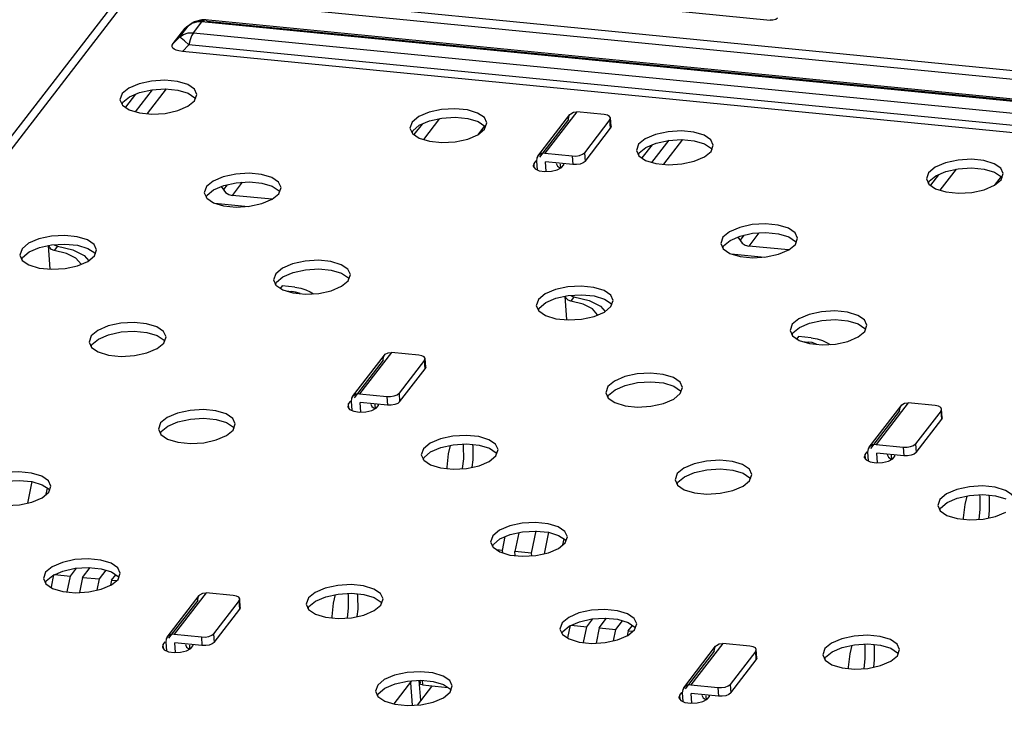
# Model space of a CAD drawing. Extents: x 0 to 1189, y 0 to 841.
# Tile 11 of 50: x 445 to 471, y 405 to 424. Entities that reach past the tile are written whole.
import ezdxf

# ---------------------------------------------------------------- set-up
doc = ezdxf.new("R2010")
doc.units = 0
doc.header["$LTSCALE"] = 65.395
doc.layers.get('0').update_dxf_attribs({"linetype": 'CONTINUOUS'})

msp = doc.modelspace()

# ---------------------------------------------------------------- linework, layer by layer
at = {"color": 6, "linetype": 'CONTINUOUS'}
for p, q in [((449.602, 426.28), (429.511, 400.228)), ((449.237, 426.137), (429.275, 400.251)), ((552.059, 414.261), (450.55, 424.211)), ((450.566, 423.986), (552.074, 414.037)), ((462.06, 423.777), (464.602, 423.528)), ((449.474, 423.373), (449.572, 423.441)), ((449.491, 423.371), (449.57, 423.439)), ((449.592, 423.438), (449.491, 423.371)), ((449.646, 423.482), (449.572, 423.441)), ((449.714, 423.476), (449.592, 423.438)), ((449.63, 423.199), (449.847, 423.479)), ((449.845, 423.534), (449.646, 423.482)), ((449.847, 423.479), (449.714, 423.476)), ((449.934, 423.533), (449.845, 423.534)), ((449.895, 423.524), (449.847, 423.479)), ((551.545, 413.512), (449.847, 423.479)), ((449.934, 423.533), (449.895, 423.524)), ((551.633, 413.565), (449.934, 423.533)), ((449.986, 423.502), (551.63, 413.54)), ((464.679, 423.53), (464.602, 423.528)), ((449.106, 422.918), (449.415, 423.318)), ((449.274, 423.09), (449.491, 423.371)), ((449.415, 423.318), (449.491, 423.371)), ((449.497, 423.195), (449.63, 423.199)), ((449.63, 423.199), (551.328, 413.231)), ((449.082, 422.874), (449.106, 422.918)), ((449.274, 423.09), (449.106, 422.918)), ((449.314, 423.063), (449.274, 423.09)), ((449.397, 422.992), (449.314, 423.063)), ((449.343, 422.715), (449.511, 422.887)), ((449.511, 422.887), (449.397, 422.992)), ((449.544, 423.014), (449.511, 422.887)), ((551.209, 412.919), (449.511, 422.887)), ((449.129, 422.772), (449.095, 422.801)), ((449.343, 422.715), (449.252, 422.728)), ((551.303, 412.722), (449.343, 422.715)), ((447.779, 421.62), (447.723, 421.458)), ((449.491, 421.631), (449.668, 421.511)), ((447.723, 421.458), (447.786, 421.321)), ((447.776, 421.342), (447.795, 421.395)), ((447.795, 421.395), (447.966, 421.537)), ((449.489, 421.292), (449.662, 421.435)), ((449.662, 421.435), (449.718, 421.597)), ((449.668, 421.511), (449.68, 421.487)), ((447.786, 421.321), (447.96, 421.202)), ((459.589, 421.146), (458.759, 420.07)), ((460.295, 421.077), (459.589, 421.146)), ((455.309, 420.882), (455.252, 420.72)), ((457.021, 420.893), (457.198, 420.773)), ((457.191, 420.697), (457.248, 420.859)), ((458.577, 419.998), (459.407, 421.075)), ((459.369, 420.945), (458.616, 419.968)), ((460.447, 420.946), (459.783, 420.085)), ((460.379, 421.06), (460.295, 421.077)), ((460.437, 421.029), (460.379, 421.06)), ((460.461, 420.987), (460.437, 421.029)), ((460.447, 420.946), (460.461, 420.987)), ((460.463, 420.722), (460.447, 420.946)), ((460.477, 420.762), (460.461, 420.987)), ((455.252, 420.72), (455.316, 420.583)), ((455.306, 420.604), (455.324, 420.657)), ((455.316, 420.583), (455.49, 420.464)), ((455.324, 420.657), (455.496, 420.799)), ((457.019, 420.554), (457.191, 420.697)), ((457.198, 420.773), (457.209, 420.749)), ((459.799, 419.861), (460.463, 420.722)), ((460.477, 420.763), (460.463, 420.722)), ((458.759, 420.07), (459.465, 420.001)), ((459.783, 420.085), (459.799, 419.861)), ((461.191, 420.305), (461.135, 420.143)), ((461.135, 420.143), (461.199, 420.006)), ((461.189, 420.028), (461.207, 420.081)), ((461.207, 420.081), (461.378, 420.223)), ((462.901, 419.978), (463.074, 420.121)), ((462.903, 420.317), (463.08, 420.197)), ((463.074, 420.121), (463.13, 420.282)), ((463.08, 420.197), (463.092, 420.172)), ((458.474, 419.807), (458.528, 419.877)), ((458.539, 419.869), (458.555, 419.642)), ((458.792, 419.597), (458.775, 419.846)), ((459.481, 419.776), (458.775, 419.846)), ((459.465, 420.001), (459.481, 419.776)), ((461.199, 420.006), (461.372, 419.887)), ((458.474, 419.807), (458.452, 419.742)), ((458.482, 419.693), (458.474, 419.807)), ((458.501, 419.666), (458.609, 419.618)), ((458.609, 419.618), (458.758, 419.595)), ((458.758, 419.595), (458.924, 419.603)), ((458.924, 419.603), (459.077, 419.639)), ((459.05, 419.805), (459.081, 419.737)), ((459.081, 419.737), (459.161, 419.683)), ((459.169, 419.677), (459.161, 419.792)), ((459.246, 419.769), (459.249, 419.798)), ((468.721, 419.567), (468.665, 419.405)), ((470.433, 419.579), (470.61, 419.459)), ((468.665, 419.405), (468.728, 419.268)), ((468.718, 419.29), (468.737, 419.343)), ((468.737, 419.343), (468.908, 419.485)), ((470.431, 419.24), (470.603, 419.383)), ((470.603, 419.383), (470.66, 419.544)), ((470.61, 419.459), (470.621, 419.434)), ((449.967, 419.205), (449.911, 419.044)), ((449.983, 418.981), (450.154, 419.123)), ((450.154, 419.123), (450.417, 419.237)), ((451.679, 419.217), (451.856, 419.097)), ((451.849, 419.021), (451.906, 419.183)), ((451.856, 419.097), (451.867, 419.073)), ((468.728, 419.268), (468.902, 419.149)), ((449.911, 419.044), (449.974, 418.907)), ((449.964, 418.928), (449.983, 418.981)), ((449.974, 418.907), (450.148, 418.787)), ((451.677, 418.878), (451.849, 419.021)), ((463.379, 417.891), (463.323, 417.729)), ((463.395, 417.666), (463.566, 417.809)), ((463.566, 417.809), (463.829, 417.922)), ((465.091, 417.902), (465.268, 417.783)), ((465.261, 417.706), (465.318, 417.868)), ((465.268, 417.783), (465.28, 417.758)), ((445.179, 417.591), (445.122, 417.429)), ((446.89, 417.602), (447.068, 417.483)), ((447.061, 417.406), (447.117, 417.568)), ((463.323, 417.729), (463.386, 417.592)), ((463.376, 417.614), (463.395, 417.666)), ((463.386, 417.592), (463.56, 417.473)), ((465.089, 417.564), (465.261, 417.706)), ((445.122, 417.429), (445.186, 417.292)), ((445.176, 417.314), (445.194, 417.366)), ((445.186, 417.292), (445.36, 417.173)), ((445.194, 417.366), (445.366, 417.509)), ((446.889, 417.263), (447.061, 417.406)), ((447.068, 417.483), (447.079, 417.458)), ((451.767, 416.945), (451.711, 416.784)), ((451.711, 416.784), (451.774, 416.646)), ((451.783, 416.721), (451.954, 416.863)), ((453.477, 416.618), (453.65, 416.761)), ((453.479, 416.957), (453.656, 416.837)), ((453.65, 416.761), (453.706, 416.922)), ((453.656, 416.837), (453.668, 416.812)), ((451.764, 416.668), (451.783, 416.721)), ((451.774, 416.646), (451.948, 416.527)), ((458.591, 416.276), (458.534, 416.115)), ((460.303, 416.288), (460.48, 416.168)), ((460.473, 416.092), (460.53, 416.253)), ((458.534, 416.115), (458.598, 415.978)), ((458.588, 415.999), (458.606, 416.052)), ((458.598, 415.978), (458.772, 415.858)), ((458.606, 416.052), (458.778, 416.194)), ((460.301, 415.949), (460.473, 416.092)), ((460.48, 416.168), (460.491, 416.144)), ((465.179, 415.631), (465.123, 415.469)), ((465.123, 415.469), (465.186, 415.332)), ((465.195, 415.406), (465.366, 415.548)), ((466.891, 415.642), (467.068, 415.523)), ((467.062, 415.446), (467.118, 415.608)), ((467.068, 415.523), (467.08, 415.498)), ((446.979, 415.331), (446.922, 415.169)), ((446.994, 415.106), (447.166, 415.248)), ((448.691, 415.342), (448.868, 415.223)), ((448.861, 415.146), (448.918, 415.308)), ((448.868, 415.223), (448.879, 415.198)), ((465.176, 415.353), (465.195, 415.406)), ((465.186, 415.332), (465.36, 415.213)), ((466.889, 415.303), (467.062, 415.446)), ((446.922, 415.169), (446.986, 415.032)), ((446.976, 415.053), (446.994, 415.106)), ((446.986, 415.032), (447.16, 414.913)), ((448.689, 415.003), (448.861, 415.146)), ((453.762, 413.755), (454.592, 414.832)), ((454.555, 414.702), (453.802, 413.725)), ((454.775, 414.903), (453.945, 413.827)), ((455.481, 414.834), (454.775, 414.903)), ((455.633, 414.704), (454.969, 413.842)), ((455.565, 414.817), (455.481, 414.834)), ((455.623, 414.786), (455.565, 414.817)), ((455.647, 414.744), (455.623, 414.786)), ((455.633, 414.704), (455.647, 414.744)), ((455.649, 414.479), (455.633, 414.704)), ((455.663, 414.52), (455.647, 414.744)), ((454.985, 413.618), (455.649, 414.479)), ((455.663, 414.52), (455.649, 414.479)), ((460.391, 414.016), (460.335, 413.854)), ((460.407, 413.792), (460.578, 413.934)), ((462.103, 414.028), (462.28, 413.908)), ((462.273, 413.832), (462.33, 413.993)), ((453.945, 413.827), (454.651, 413.758)), ((454.651, 413.758), (454.666, 413.533)), ((454.969, 413.842), (454.985, 413.618)), ((460.335, 413.854), (460.398, 413.717)), ((460.388, 413.739), (460.407, 413.792)), ((460.398, 413.717), (460.572, 413.598)), ((462.101, 413.689), (462.273, 413.832)), ((462.28, 413.908), (462.291, 413.883)), ((453.66, 413.564), (453.637, 413.499)), ((453.66, 413.564), (453.714, 413.634)), ((453.668, 413.45), (453.66, 413.564)), ((453.687, 413.423), (453.795, 413.375)), ((453.725, 413.626), (453.741, 413.399)), ((453.978, 413.354), (453.96, 413.603)), ((454.666, 413.533), (453.96, 413.603)), ((454.235, 413.562), (454.267, 413.494)), ((454.267, 413.494), (454.347, 413.44)), ((454.355, 413.434), (454.347, 413.549)), ((454.432, 413.526), (454.435, 413.555)), ((467.175, 412.441), (468.005, 413.517)), ((468.187, 413.589), (467.357, 412.513)), ((468.893, 413.52), (468.187, 413.589)), ((468.977, 413.503), (468.893, 413.52)), ((469.035, 413.472), (468.977, 413.503)), ((469.059, 413.43), (469.035, 413.472)), ((469.045, 413.389), (469.059, 413.43)), ((469.075, 413.205), (469.059, 413.429)), ((453.795, 413.375), (453.944, 413.352)), ((453.944, 413.352), (454.11, 413.36)), ((454.11, 413.36), (454.263, 413.396)), ((467.967, 413.388), (467.214, 412.41)), ((469.045, 413.389), (468.381, 412.528)), ((469.061, 413.165), (469.045, 413.389)), ((469.075, 413.205), (469.061, 413.165)), ((448.779, 413.07), (448.723, 412.909)), ((448.795, 412.846), (448.966, 412.988)), ((450.491, 413.082), (450.668, 412.962)), ((450.661, 412.886), (450.718, 413.047)), ((450.668, 412.962), (450.679, 412.938)), ((468.397, 412.303), (469.061, 413.165)), ((448.723, 412.909), (448.786, 412.771)), ((448.776, 412.793), (448.795, 412.846)), ((448.786, 412.771), (448.96, 412.652)), ((450.489, 412.743), (450.661, 412.886)), ((455.603, 412.401), (455.546, 412.24)), ((456.647, 412.471), (456.64, 412.52)), ((456.873, 412.51), (456.882, 412.448)), ((457.314, 412.413), (457.492, 412.293)), ((467.357, 412.513), (468.063, 412.443)), ((468.063, 412.443), (468.078, 412.219)), ((468.381, 412.528), (468.397, 412.303)), ((455.546, 412.24), (455.61, 412.103)), ((455.6, 412.124), (455.618, 412.177)), ((455.618, 412.177), (455.79, 412.319)), ((457.313, 412.074), (457.485, 412.217)), ((457.485, 412.217), (457.541, 412.379)), ((457.492, 412.293), (457.503, 412.269)), ((467.072, 412.25), (467.049, 412.185)), ((467.072, 412.25), (467.126, 412.32)), ((467.08, 412.135), (467.072, 412.25)), ((467.137, 412.311), (467.153, 412.084)), ((467.39, 412.039), (467.372, 412.288)), ((468.078, 412.219), (467.372, 412.288)), ((467.648, 412.248), (467.679, 412.179)), ((467.679, 412.179), (467.759, 412.125)), ((467.767, 412.119), (467.759, 412.234)), ((467.844, 412.211), (467.847, 412.24)), ((455.61, 412.103), (455.784, 411.983)), ((467.099, 412.109), (467.207, 412.06)), ((467.207, 412.06), (467.356, 412.038)), ((467.356, 412.038), (467.522, 412.045)), ((467.522, 412.045), (467.675, 412.082)), ((462.191, 411.756), (462.135, 411.594)), ((462.207, 411.531), (462.378, 411.674)), ((463.903, 411.767), (464.08, 411.648)), ((464.073, 411.571), (464.13, 411.733)), ((464.08, 411.648), (464.092, 411.623)), ((445.702, 411.467), (445.88, 411.348)), ((445.873, 411.271), (445.929, 411.433)), ((462.135, 411.594), (462.198, 411.457)), ((462.188, 411.478), (462.207, 411.531)), ((462.198, 411.457), (462.372, 411.338)), ((463.901, 411.428), (464.073, 411.571)), ((445.701, 411.128), (445.873, 411.271)), ((445.88, 411.348), (445.891, 411.323)), ((470.059, 411.157), (470.052, 411.205)), ((470.285, 411.195), (470.294, 411.134)), ((469.015, 411.087), (468.958, 410.925)), ((468.958, 410.925), (469.022, 410.788)), ((469.03, 410.862), (469.202, 411.005)), ((469.012, 410.81), (469.03, 410.862)), ((469.022, 410.788), (469.196, 410.669)), ((457.403, 410.141), (457.346, 409.98)), ((459.114, 410.153), (459.292, 410.033)), ((459.285, 409.957), (459.342, 410.118)), ((457.346, 409.98), (457.41, 409.842)), ((457.4, 409.864), (457.418, 409.917)), ((457.41, 409.842), (457.584, 409.723)), ((457.418, 409.917), (457.59, 410.059)), ((459.113, 409.814), (459.285, 409.957)), ((459.292, 410.033), (459.303, 410.008)), ((445.791, 409.195), (445.734, 409.034)), ((445.806, 408.971), (445.978, 409.113)), ((447.503, 409.207), (447.68, 409.087)), ((447.673, 409.011), (447.73, 409.172)), ((447.68, 409.087), (447.691, 409.063)), ((445.734, 409.034), (445.798, 408.897)), ((445.788, 408.918), (445.806, 408.971)), ((445.798, 408.897), (445.972, 408.777)), ((447.501, 408.868), (447.673, 409.011)), ((448.948, 407.512), (449.778, 408.589)), ((449.961, 408.661), (449.131, 407.584)), ((450.666, 408.591), (449.961, 408.661)), ((450.751, 408.574), (450.666, 408.591)), ((450.809, 408.544), (450.751, 408.574)), ((453.659, 408.596), (453.652, 408.645)), ((453.885, 408.635), (453.894, 408.573)), ((449.741, 408.459), (448.987, 407.482)), ((450.819, 408.461), (450.155, 407.6)), ((450.833, 408.501), (450.809, 408.544)), ((450.819, 408.461), (450.833, 408.501)), ((450.834, 408.236), (450.819, 408.461)), ((450.848, 408.277), (450.833, 408.501)), ((452.615, 408.527), (452.558, 408.365)), ((452.558, 408.365), (452.622, 408.228)), ((452.63, 408.302), (452.802, 408.444)), ((454.324, 408.199), (454.497, 408.342)), ((454.326, 408.538), (454.503, 408.418)), ((454.497, 408.342), (454.553, 408.504)), ((454.503, 408.418), (454.515, 408.394)), ((450.17, 407.375), (450.834, 408.236)), ((450.848, 408.277), (450.834, 408.236)), ((452.612, 408.249), (452.63, 408.302)), ((452.622, 408.228), (452.796, 408.109)), ((459.203, 407.881), (459.147, 407.719)), ((459.219, 407.656), (459.39, 407.799)), ((460.915, 407.892), (461.092, 407.773)), ((461.085, 407.696), (461.142, 407.858)), ((449.131, 407.584), (449.836, 407.515)), ((450.155, 407.6), (450.17, 407.375)), ((459.147, 407.719), (459.21, 407.582)), ((459.2, 407.604), (459.219, 407.656)), ((459.21, 407.582), (459.384, 407.463)), ((460.913, 407.553), (461.085, 407.696)), ((461.092, 407.773), (461.103, 407.748)), ((448.846, 407.321), (448.823, 407.256)), ((448.846, 407.321), (448.9, 407.391)), ((448.854, 407.207), (448.846, 407.321)), ((448.911, 407.383), (448.927, 407.156)), ((449.163, 407.111), (449.146, 407.36)), ((449.852, 407.291), (449.146, 407.36)), ((449.421, 407.32), (449.453, 407.251)), ((449.541, 407.191), (449.533, 407.306)), ((449.618, 407.283), (449.621, 407.312)), ((449.836, 407.515), (449.852, 407.291)), ((463.373, 407.346), (462.543, 406.27)), ((464.079, 407.277), (463.373, 407.346)), ((467.071, 407.282), (467.064, 407.33)), ((467.297, 407.321), (467.306, 407.259)), ((448.873, 407.18), (448.981, 407.132)), ((448.981, 407.132), (449.129, 407.109)), ((449.129, 407.109), (449.295, 407.117)), ((449.295, 407.117), (449.449, 407.153)), ((449.453, 407.251), (449.532, 407.197)), ((462.36, 406.198), (463.19, 407.274)), ((463.153, 407.145), (462.4, 406.168)), ((464.231, 407.146), (463.567, 406.285)), ((464.163, 407.26), (464.079, 407.277)), ((464.221, 407.229), (464.163, 407.26)), ((464.245, 407.187), (464.221, 407.229)), ((464.231, 407.146), (464.245, 407.187)), ((464.246, 406.922), (464.231, 407.146)), ((464.261, 406.962), (464.245, 407.187)), ((466.027, 407.212), (465.97, 407.05)), ((465.97, 407.05), (466.034, 406.913)), ((466.042, 406.988), (466.214, 407.13)), ((467.738, 407.224), (467.916, 407.104)), ((467.909, 407.028), (467.965, 407.189)), ((467.916, 407.104), (467.927, 407.079)), ((463.582, 406.061), (464.246, 406.922)), ((464.261, 406.962), (464.246, 406.922)), ((466.024, 406.935), (466.042, 406.988)), ((466.034, 406.913), (466.208, 406.794)), ((467.737, 406.885), (467.909, 407.028)), ((454.415, 406.266), (454.358, 406.105)), ((455.294, 406.375), (454.832, 405.776)), ((455.265, 406.323), (455.306, 405.741)), ((455.531, 405.865), (455.494, 406.387)), ((455.511, 406.306), (455.506, 406.388)), ((455.512, 406.388), (455.517, 406.322)), ((455.512, 406.305), (455.517, 406.322)), ((455.57, 406.39), (455.578, 406.269)), ((455.578, 406.269), (456.234, 406.205)), ((456.126, 406.278), (456.304, 406.158)), ((462.543, 406.27), (463.249, 406.2)), ((463.567, 406.285), (463.582, 406.061)), ((454.358, 406.105), (454.422, 405.967)), ((454.412, 405.989), (454.43, 406.042)), ((454.43, 406.042), (454.602, 406.184)), ((456.125, 405.939), (456.297, 406.082)), ((456.297, 406.082), (456.353, 406.243)), ((456.304, 406.158), (456.315, 406.134)), ((462.258, 406.007), (462.235, 405.942)), ((462.258, 406.007), (462.312, 406.077)), ((462.266, 405.892), (462.258, 406.007)), ((462.323, 406.068), (462.339, 405.842)), ((462.576, 405.796), (462.558, 406.045)), ((463.264, 405.976), (462.558, 406.045)), ((463.249, 406.2), (463.264, 405.976)), ((454.422, 405.967), (454.596, 405.848)), ((462.285, 405.866), (462.393, 405.817)), ((462.393, 405.817), (462.542, 405.795)), ((462.542, 405.795), (462.707, 405.802)), ((462.707, 405.802), (462.861, 405.839)), ((462.833, 406.005), (462.865, 405.937)), ((462.865, 405.937), (462.944, 405.882)), ((462.953, 405.876), (462.945, 405.991)), ((463.03, 405.969), (463.033, 405.998))]:
    msp.add_line(p, q, dxfattribs=at)
at = {"color": 7, "linetype": 'CONTINUOUS'}
for p, q in [((448.126, 421.606), (447.865, 421.267)), ((448.561, 421.722), (448.117, 421.147)), ((448.92, 421.741), (448.426, 421.1)), ((456.02, 420.97), (455.602, 420.429)), ((455.566, 420.83), (455.355, 420.556)), ((457.189, 420.78), (457.013, 420.552)), ((461.973, 420.408), (461.529, 419.832)), ((462.332, 420.426), (461.838, 419.785)), ((461.538, 420.292), (461.277, 419.953)), ((469.432, 419.656), (469.015, 419.115)), ((450.898, 419.317), (450.636, 418.977)), ((468.978, 419.515), (468.767, 419.241)), ((470.601, 419.465), (470.425, 419.237)), ((450.354, 419.209), (450.354, 419.209)), ((450.506, 419.256), (450.411, 419.133)), ((451.671, 418.876), (450.636, 418.977)), ((450.185, 418.776), (451.049, 418.691)), ((463.766, 417.895), (463.766, 417.894)), ((463.918, 417.942), (463.823, 417.818)), ((464.31, 418.003), (464.048, 417.663)), ((445.913, 417.063), (445.869, 417.675)), ((445.892, 417.63), (445.875, 417.676)), ((446.098, 417.657), (446.014, 417.549)), ((446.337, 417.469), (446.014, 417.549)), ((446.016, 417.697), (446.028, 417.684)), ((446.028, 417.684), (446.098, 417.657)), ((465.083, 417.561), (464.048, 417.663)), ((446.791, 417.415), (446.911, 417.282)), ((463.597, 417.461), (464.461, 417.377)), ((451.933, 416.626), (451.889, 416.568)), ((452.26, 416.594), (451.933, 416.626)), ((452.038, 416.5), (452.177, 416.486)), ((452.553, 416.527), (452.659, 416.471)), ((452.179, 416.457), (452.177, 416.486)), ((452.659, 416.471), (452.751, 416.425)), ((459.325, 415.748), (459.281, 416.36)), ((459.304, 416.316), (459.287, 416.362)), ((459.51, 416.343), (459.426, 416.234)), ((459.749, 416.154), (459.426, 416.234)), ((459.428, 416.382), (459.44, 416.37)), ((459.44, 416.37), (459.51, 416.343)), ((460.203, 416.101), (460.323, 415.967)), ((465.345, 415.311), (465.301, 415.253)), ((465.672, 415.279), (465.345, 415.311)), ((465.965, 415.212), (466.071, 415.157)), ((465.45, 415.185), (465.589, 415.172)), ((465.591, 415.142), (465.589, 415.172)), ((466.071, 415.157), (466.163, 415.111)), ((445.435, 411.552), (445.321, 410.99)), ((445.809, 411.218), (445.841, 411.374)), ((457.657, 409.764), (457.729, 410.119)), ((458.076, 410.222), (457.977, 409.733)), ((458.41, 409.69), (458.527, 410.268)), ((458.847, 410.237), (458.734, 409.675)), ((459.221, 409.904), (459.253, 410.059)), ((457.657, 409.764), (457.502, 409.78)), ((457.662, 409.699), (457.657, 409.764)), ((457.985, 409.628), (457.977, 409.733)), ((458.41, 409.69), (457.977, 409.733)), ((458.415, 409.623), (458.41, 409.69)), ((446.001, 409.136), (445.933, 408.804)), ((446.026, 409.134), (446.434, 409.094)), ((446.351, 408.685), (446.434, 409.094)), ((446.434, 409.094), (446.592, 409.299)), ((446.754, 409.063), (446.948, 409.315)), ((447.187, 409.02), (447.363, 409.249)), ((447.507, 408.989), (447.616, 409.13)), ((446.754, 409.063), (446.674, 408.67)), ((446.754, 409.063), (447.187, 409.02)), ((447.128, 408.731), (447.187, 409.02)), ((447.507, 408.989), (447.481, 408.859)), ((447.507, 408.989), (447.632, 408.977)), ((459.413, 407.822), (459.346, 407.489)), ((459.438, 407.819), (459.846, 407.779)), ((459.846, 407.779), (460.004, 407.985)), ((460.166, 407.748), (460.36, 408)), ((460.599, 407.706), (460.775, 407.934)), ((460.919, 407.674), (461.028, 407.816)), ((459.763, 407.37), (459.846, 407.779)), ((460.166, 407.748), (460.086, 407.355)), ((460.166, 407.748), (460.599, 407.706)), ((460.54, 407.416), (460.599, 407.706)), ((460.919, 407.674), (460.893, 407.545)), ((460.919, 407.674), (461.044, 407.662)), ((455.812, 406.23), (455.441, 405.749))]:
    msp.add_line(p, q, dxfattribs=at)
at = {"color": 6, "linetype": 'CONTINUOUS'}
for points in [[(449.473, 423.373), (449.51, 423.395), (449.573, 423.421)], [(449.633, 423.475), (449.805, 423.521), (449.916, 423.509)], [(449.986, 423.502), (449.943, 423.531), (449.935, 423.533)], [(464.793, 423.579), (464.749, 423.548), (464.679, 423.53)], [(449.274, 423.09), (449.376, 423.158), (449.497, 423.195)], [(449.415, 423.318), (449.457, 423.361), (449.473, 423.373)], [(449.63, 423.199), (449.584, 423.121), (449.544, 423.014)], [(449.095, 422.801), (449.079, 422.835), (449.082, 422.874)], [(449.252, 422.728), (449.181, 422.748), (449.129, 422.772)], [(449.718, 421.597), (449.654, 421.734), (449.481, 421.853), (449.214, 421.935), (448.888, 421.967), (448.542, 421.947), (448.218, 421.877), (447.952, 421.763), (447.779, 421.62)], [(447.966, 421.537), (448.229, 421.651), (448.55, 421.721), (448.896, 421.743), (449.223, 421.712), (449.491, 421.631)], [(447.96, 421.202), (448.227, 421.12), (448.553, 421.087), (448.899, 421.108), (449.222, 421.178), (449.489, 421.292)], [(457.248, 420.859), (457.184, 420.996), (457.01, 421.115), (456.744, 421.197), (456.418, 421.229), (456.072, 421.209), (455.748, 421.139), (455.481, 421.025), (455.309, 420.882)], [(459.407, 421.075), (459.427, 421.097), (459.499, 421.138), (459.589, 421.146)], [(455.496, 420.799), (455.759, 420.913), (456.08, 420.983), (456.425, 421.005), (456.752, 420.974), (457.021, 420.893)], [(459.369, 420.945), (459.382, 421.03), (459.407, 421.075)], [(463.13, 420.282), (463.067, 420.419), (462.893, 420.539), (462.626, 420.62), (462.3, 420.653), (461.954, 420.632), (461.631, 420.562), (461.364, 420.448), (461.191, 420.305)], [(455.49, 420.464), (455.756, 420.382), (456.082, 420.349), (456.428, 420.37), (456.752, 420.44), (457.019, 420.554)], [(461.378, 420.223), (461.642, 420.336), (461.962, 420.407), (462.308, 420.428), (462.635, 420.397), (462.903, 420.317)], [(458.759, 420.07), (458.669, 420.062), (458.597, 420.021), (458.577, 419.998)], [(459.465, 420.001), (459.562, 420), (459.656, 420.016), (459.733, 420.046), (459.783, 420.085)], [(458.577, 419.998), (458.551, 419.953), (458.539, 419.869)], [(459.799, 419.861), (459.749, 419.821), (459.671, 419.792), (459.578, 419.776), (459.481, 419.776)], [(461.372, 419.887), (461.639, 419.805), (461.965, 419.773), (462.311, 419.793), (462.635, 419.864), (462.901, 419.978)], [(470.66, 419.544), (470.596, 419.681), (470.422, 419.801), (470.156, 419.882), (469.83, 419.915), (469.484, 419.894), (469.16, 419.824), (468.893, 419.71), (468.721, 419.567)], [(458.452, 419.742), (458.453, 419.733), (458.501, 419.666)], [(459.077, 419.639), (459.19, 419.698), (459.246, 419.769)], [(468.908, 419.485), (469.171, 419.598), (469.492, 419.669), (469.838, 419.69), (470.164, 419.659), (470.433, 419.579)], [(451.906, 419.183), (451.842, 419.32), (451.668, 419.439), (451.402, 419.521), (451.076, 419.553), (450.73, 419.533), (450.406, 419.462), (450.139, 419.348), (449.967, 419.205)], [(450.417, 419.237), (450.738, 419.307), (451.084, 419.329), (451.41, 419.297), (451.679, 419.217)], [(468.902, 419.149), (469.168, 419.067), (469.494, 419.035), (469.84, 419.055), (470.164, 419.126), (470.431, 419.24)], [(450.148, 418.787), (450.414, 418.706), (450.74, 418.673), (451.086, 418.694), (451.41, 418.764), (451.677, 418.878)], [(465.318, 417.868), (465.254, 418.005), (465.08, 418.125), (464.814, 418.206), (464.488, 418.239), (464.142, 418.218), (463.818, 418.148), (463.552, 418.034), (463.379, 417.891)], [(447.117, 417.568), (447.054, 417.705), (446.88, 417.824), (446.614, 417.906), (446.288, 417.939), (445.942, 417.918), (445.618, 417.848), (445.351, 417.734), (445.179, 417.591)], [(463.829, 417.922), (464.15, 417.993), (464.496, 418.014), (464.823, 417.983), (465.091, 417.902)], [(445.366, 417.509), (445.629, 417.622), (445.949, 417.693), (446.295, 417.714), (446.622, 417.683), (446.89, 417.602)], [(463.56, 417.473), (463.827, 417.391), (464.153, 417.359), (464.498, 417.379), (464.822, 417.45), (465.089, 417.564)], [(445.36, 417.173), (445.626, 417.091), (445.952, 417.059), (446.298, 417.079), (446.622, 417.149), (446.889, 417.263)], [(453.706, 416.922), (453.642, 417.059), (453.468, 417.179), (453.202, 417.26), (452.876, 417.293), (452.53, 417.273), (452.206, 417.202), (451.94, 417.088), (451.767, 416.945)], [(451.954, 416.863), (452.217, 416.976), (452.538, 417.047), (452.884, 417.069), (453.211, 417.037), (453.479, 416.957)], [(451.948, 416.527), (452.215, 416.446), (452.541, 416.413), (452.886, 416.433), (453.21, 416.504), (453.477, 416.618)], [(460.53, 416.253), (460.466, 416.391), (460.292, 416.51), (460.026, 416.591), (459.7, 416.624), (459.354, 416.604), (459.03, 416.533), (458.763, 416.419), (458.591, 416.276)], [(458.778, 416.194), (459.041, 416.307), (459.362, 416.378), (459.707, 416.4), (460.034, 416.368), (460.303, 416.288)], [(467.118, 415.608), (467.054, 415.745), (466.881, 415.864), (466.614, 415.946), (466.288, 415.978), (465.942, 415.958), (465.618, 415.888), (465.352, 415.774), (465.179, 415.631)], [(458.772, 415.858), (459.038, 415.777), (459.364, 415.744), (459.71, 415.764), (460.034, 415.835), (460.301, 415.949)], [(465.366, 415.548), (465.629, 415.662), (465.95, 415.732), (466.296, 415.754), (466.623, 415.723), (466.891, 415.642)], [(448.918, 415.308), (448.854, 415.445), (448.68, 415.564), (448.414, 415.646), (448.088, 415.678), (447.742, 415.658), (447.418, 415.588), (447.151, 415.474), (446.979, 415.331)], [(447.166, 415.248), (447.429, 415.362), (447.75, 415.432), (448.095, 415.454), (448.422, 415.423), (448.691, 415.342)], [(465.36, 415.213), (465.627, 415.131), (465.953, 415.098), (466.299, 415.119), (466.622, 415.189), (466.889, 415.303)], [(447.16, 414.913), (447.426, 414.831), (447.752, 414.798), (448.098, 414.819), (448.422, 414.889), (448.689, 415.003)], [(454.555, 414.702), (454.567, 414.787), (454.593, 414.832)], [(454.593, 414.832), (454.613, 414.854), (454.685, 414.895), (454.775, 414.903)], [(462.33, 413.993), (462.266, 414.13), (462.092, 414.25), (461.826, 414.331), (461.5, 414.364), (461.154, 414.343), (460.83, 414.273), (460.563, 414.159), (460.391, 414.016)], [(460.578, 413.934), (460.841, 414.047), (461.162, 414.118), (461.507, 414.139), (461.834, 414.108), (462.103, 414.028)], [(453.763, 413.755), (453.737, 413.71), (453.725, 413.626)], [(453.945, 413.827), (453.855, 413.819), (453.783, 413.778), (453.763, 413.755)], [(454.651, 413.758), (454.748, 413.757), (454.841, 413.773), (454.919, 413.803), (454.969, 413.842)], [(460.572, 413.598), (460.838, 413.516), (461.164, 413.484), (461.51, 413.504), (461.834, 413.575), (462.101, 413.689)], [(453.637, 413.499), (453.639, 413.49), (453.687, 413.423)], [(454.263, 413.396), (454.376, 413.455), (454.432, 413.526)], [(454.985, 413.618), (454.934, 413.578), (454.857, 413.549), (454.763, 413.533), (454.666, 413.533)], [(467.967, 413.388), (467.979, 413.472), (468.005, 413.517)], [(468.005, 413.517), (468.025, 413.539), (468.097, 413.58), (468.187, 413.589)], [(450.718, 413.047), (450.654, 413.185), (450.48, 413.304), (450.214, 413.385), (449.888, 413.418), (449.542, 413.398), (449.218, 413.327), (448.951, 413.213), (448.779, 413.07)], [(448.966, 412.988), (449.229, 413.101), (449.55, 413.172), (449.896, 413.194), (450.222, 413.162), (450.491, 413.082)], [(448.96, 412.652), (449.226, 412.571), (449.552, 412.538), (449.898, 412.558), (450.222, 412.629), (450.489, 412.743)], [(457.541, 412.379), (457.478, 412.516), (457.304, 412.635), (457.038, 412.717), (456.712, 412.749), (456.366, 412.729), (456.042, 412.658), (455.775, 412.544), (455.603, 412.401)], [(455.79, 412.319), (456.053, 412.432), (456.373, 412.503), (456.719, 412.525), (457.046, 412.493), (457.314, 412.413)], [(456.217, 411.885), (456.217, 411.922), (456.256, 412.266), (456.309, 412.489)], [(456.619, 411.884), (456.648, 412.135), (456.647, 412.471)], [(456.882, 412.448), (456.884, 412.114), (456.862, 411.92)], [(467.175, 412.441), (467.149, 412.396), (467.137, 412.311)], [(467.357, 412.513), (467.267, 412.504), (467.195, 412.463), (467.175, 412.441)], [(468.063, 412.443), (468.16, 412.443), (468.253, 412.459), (468.331, 412.488), (468.381, 412.528)], [(467.049, 412.185), (467.051, 412.176), (467.099, 412.109)], [(467.675, 412.082), (467.788, 412.14), (467.844, 412.211)], [(468.397, 412.303), (468.346, 412.264), (468.269, 412.234), (468.176, 412.218), (468.078, 412.219)], [(455.784, 411.983), (456.05, 411.902), (456.376, 411.869), (456.722, 411.89), (457.046, 411.96), (457.313, 412.074)], [(464.13, 411.733), (464.066, 411.87), (463.892, 411.989), (463.626, 412.071), (463.3, 412.103), (462.954, 412.083), (462.63, 412.013), (462.364, 411.899), (462.191, 411.756)], [(445.929, 411.433), (445.866, 411.57), (445.692, 411.689), (445.426, 411.771), (445.1, 411.803), (444.754, 411.783), (444.43, 411.713), (444.163, 411.599), (443.991, 411.456)], [(462.378, 411.674), (462.641, 411.787), (462.962, 411.858), (463.308, 411.879), (463.635, 411.848), (463.903, 411.767)], [(444.178, 411.374), (444.441, 411.487), (444.761, 411.558), (445.107, 411.579), (445.434, 411.548), (445.702, 411.467)], [(462.372, 411.338), (462.639, 411.256), (462.965, 411.224), (463.31, 411.244), (463.634, 411.314), (463.901, 411.428)], [(470.954, 411.064), (470.89, 411.201), (470.716, 411.32), (470.45, 411.402), (470.124, 411.435), (469.778, 411.414), (469.454, 411.344), (469.187, 411.23), (469.015, 411.087)], [(444.172, 411.038), (444.438, 410.956), (444.764, 410.924), (445.11, 410.944), (445.434, 411.014), (445.701, 411.128)], [(469.202, 411.005), (469.465, 411.118), (469.785, 411.189), (470.131, 411.21), (470.458, 411.179), (470.726, 411.098)], [(469.629, 410.571), (469.629, 410.607), (469.668, 410.952), (469.721, 411.174)], [(470.032, 410.569), (470.06, 410.82), (470.059, 411.157)], [(470.294, 411.134), (470.296, 410.799), (470.274, 410.605)], [(469.196, 410.669), (469.462, 410.587), (469.788, 410.555), (470.134, 410.575), (470.458, 410.645), (470.725, 410.759)], [(459.342, 410.118), (459.278, 410.255), (459.104, 410.375), (458.838, 410.456), (458.512, 410.489), (458.166, 410.469), (457.842, 410.398), (457.575, 410.284), (457.403, 410.141)], [(457.59, 410.059), (457.853, 410.172), (458.174, 410.243), (458.519, 410.265), (458.846, 410.233), (459.114, 410.153)], [(457.584, 409.723), (457.85, 409.642), (458.176, 409.609), (458.522, 409.629), (458.846, 409.7), (459.113, 409.814)], [(447.73, 409.172), (447.666, 409.31), (447.492, 409.429), (447.226, 409.51), (446.9, 409.543), (446.554, 409.523), (446.23, 409.452), (445.963, 409.338), (445.791, 409.195)], [(445.978, 409.113), (446.241, 409.226), (446.562, 409.297), (446.907, 409.319), (447.234, 409.287), (447.503, 409.207)], [(445.972, 408.777), (446.238, 408.696), (446.564, 408.663), (446.91, 408.683), (447.234, 408.754), (447.501, 408.868)], [(454.553, 408.504), (454.49, 408.641), (454.316, 408.76), (454.049, 408.842), (453.723, 408.874), (453.378, 408.854), (453.054, 408.783), (452.787, 408.669), (452.615, 408.527)], [(449.741, 408.459), (449.753, 408.544), (449.778, 408.589)], [(449.778, 408.589), (449.799, 408.611), (449.871, 408.652), (449.961, 408.661)], [(452.802, 408.444), (453.065, 408.558), (453.385, 408.628), (453.731, 408.65), (454.058, 408.619), (454.326, 408.538)], [(453.229, 408.01), (453.229, 408.047), (453.268, 408.391), (453.32, 408.614)], [(453.631, 408.009), (453.66, 408.26), (453.659, 408.596)], [(453.894, 408.573), (453.895, 408.239), (453.874, 408.045)], [(452.796, 408.109), (453.062, 408.027), (453.388, 407.994), (453.734, 408.015), (454.058, 408.085), (454.324, 408.199)], [(461.142, 407.858), (461.078, 407.995), (460.904, 408.114), (460.638, 408.196), (460.312, 408.229), (459.966, 408.208), (459.642, 408.138), (459.375, 408.024), (459.203, 407.881)], [(459.39, 407.799), (459.653, 407.912), (459.974, 407.983), (460.319, 408.004), (460.646, 407.973), (460.915, 407.892)], [(449.131, 407.584), (449.041, 407.576), (448.969, 407.535), (448.948, 407.513)], [(449.836, 407.515), (449.934, 407.514), (450.027, 407.53), (450.105, 407.56), (450.155, 407.6)], [(459.384, 407.463), (459.65, 407.381), (459.976, 407.349), (460.322, 407.369), (460.646, 407.439), (460.913, 407.553)], [(467.965, 407.189), (467.902, 407.326), (467.728, 407.446), (467.462, 407.527), (467.136, 407.56), (466.79, 407.539), (466.466, 407.469), (466.199, 407.355), (466.027, 407.212)], [(448.948, 407.513), (448.923, 407.468), (448.911, 407.383)], [(450.17, 407.375), (450.12, 407.335), (450.043, 407.306), (449.949, 407.29), (449.852, 407.291)], [(463.19, 407.274), (463.211, 407.297), (463.283, 407.338), (463.373, 407.346)], [(466.214, 407.13), (466.477, 407.243), (466.797, 407.314), (467.143, 407.335), (467.47, 407.304), (467.738, 407.224)], [(466.641, 406.696), (466.641, 406.732), (466.68, 407.077), (466.733, 407.3)], [(448.823, 407.256), (448.824, 407.247), (448.873, 407.18)], [(449.449, 407.153), (449.562, 407.212), (449.618, 407.283)], [(463.153, 407.145), (463.165, 407.229), (463.19, 407.274)], [(467.043, 406.694), (467.072, 406.946), (467.071, 407.282)], [(467.306, 407.259), (467.308, 406.924), (467.286, 406.731)], [(466.208, 406.794), (466.474, 406.712), (466.8, 406.68), (467.146, 406.7), (467.47, 406.771), (467.737, 406.885)], [(456.353, 406.243), (456.29, 406.381), (456.116, 406.5), (455.85, 406.581), (455.524, 406.614), (455.178, 406.594), (454.854, 406.523), (454.587, 406.409), (454.415, 406.266)], [(454.602, 406.184), (454.865, 406.297), (455.185, 406.368), (455.531, 406.39), (455.858, 406.358), (456.126, 406.278)], [(455.578, 406.269), (455.536, 406.279), (455.514, 406.298), (455.512, 406.305)], [(462.543, 406.27), (462.453, 406.261), (462.381, 406.22), (462.36, 406.198)], [(463.249, 406.2), (463.346, 406.2), (463.439, 406.216), (463.517, 406.245), (463.567, 406.285)], [(462.36, 406.198), (462.335, 406.153), (462.323, 406.068)], [(463.582, 406.061), (463.532, 406.021), (463.455, 405.991), (463.361, 405.975), (463.264, 405.976)], [(454.596, 405.848), (454.862, 405.767), (455.188, 405.734), (455.534, 405.754), (455.858, 405.825), (456.125, 405.939)], [(462.235, 405.942), (462.236, 405.933), (462.285, 405.866)], [(462.861, 405.839), (462.974, 405.897), (463.03, 405.969)]]:
    msp.add_lwpolyline(points, dxfattribs=at)
at = {"color": 7, "linetype": 'CONTINUOUS'}
for points in [[(450.354, 419.209), (450.467, 419.057), (450.546, 419.002), (450.636, 418.977)], [(463.766, 417.894), (463.879, 417.742), (463.958, 417.688), (464.048, 417.663)], [(446.014, 417.549), (445.946, 417.576), (445.892, 417.63)], [(446.098, 417.657), (446.495, 417.563), (446.791, 417.415)], [(446.714, 417.193), (446.578, 417.346), (446.337, 417.469)], [(452.26, 416.594), (452.418, 416.569), (452.553, 416.527)], [(452.4, 416.427), (452.372, 416.442), (452.282, 416.469), (452.177, 416.486)], [(459.426, 416.234), (459.358, 416.261), (459.304, 416.316)], [(459.51, 416.343), (459.907, 416.248), (460.203, 416.101)], [(460.126, 415.878), (459.99, 416.032), (459.749, 416.154)], [(465.672, 415.279), (465.83, 415.254), (465.965, 415.212)], [(465.812, 415.113), (465.784, 415.127), (465.694, 415.155), (465.589, 415.172)]]:
    msp.add_lwpolyline(points, dxfattribs=at)

doc.saveas('drawing.dxf')
